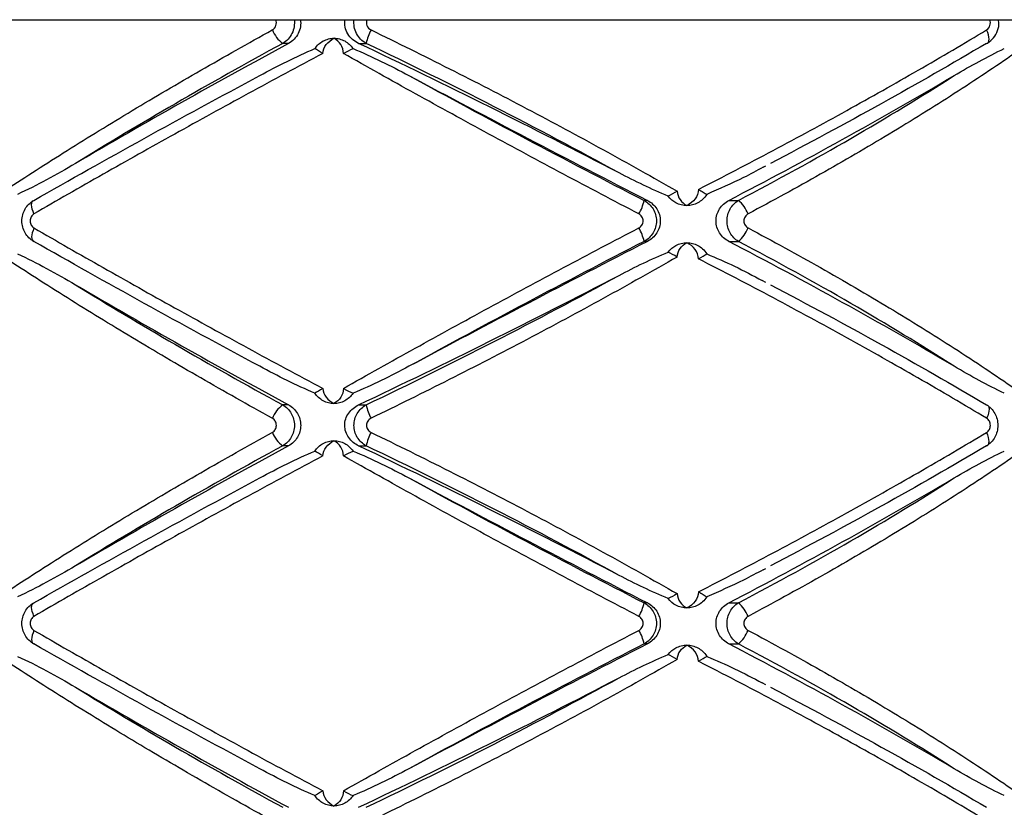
# Paper-space layout '_Derecha' of a CAD drawing. Header units: millimetres. Extents: x -844 to -444, y -320 to 324.
# Tile 11 of 17: x -676 to -612, y -20 to 31. Entities that reach past the tile are written whole.
import ezdxf

# ---------------------------------------------------------------- set-up
doc = ezdxf.new("R2010")
doc.units = ezdxf.units.MM

psp = doc.layouts.new('_Derecha')

# ---------------------------------------------------------------- linework, layer by layer
at = {"color": 7, "linetype": 'Continuous', "lineweight": 25}
for p, q in [((-726.5, 30.516), (-561.5, 30.516)), ((-658.376, 28.985), (-658.757, 28.985)), ((-653.851, 28.985), (-653.359, 28.985)), ((-627.716, 20.984), (-627.55, 21.07)), ((-635.19, 18.84), (-635.406, 18.84)), ((-629.939, 18.84), (-629.317, 18.84)), ((-635.19, 16.193), (-635.406, 16.193)), ((-629.939, 16.193), (-629.317, 16.193)), ((-627.55, 13.547), (-627.773, 13.664)), ((-658.376, 5.632), (-658.757, 5.632)), ((-653.851, 5.632), (-653.359, 5.632)), ((-658.376, 2.985), (-658.757, 2.985)), ((-653.851, 2.985), (-653.359, 2.985)), ((-627.716, -5.016), (-627.55, -4.93)), ((-635.19, -7.16), (-635.406, -7.16)), ((-629.939, -7.16), (-629.317, -7.16)), ((-635.19, -9.807), (-635.406, -9.807)), ((-629.939, -9.807), (-629.317, -9.807)), ((-627.55, -12.453), (-627.773, -12.336))]:
    psp.add_line(p, q, dxfattribs=at)
at = {"color": 7, "linetype": 'Continuous', "lineweight": 25, "flags": 128}
for points in [[(-613.286, 28.985), (-613.215, 29.009), (-613.162, 29.064), (-613.129, 29.147), (-613.116, 29.255), (-613.126, 29.385), (-613.157, 29.531), (-613.207, 29.69), (-613.276, 29.855)], [(-674.825, 17.97), (-674.888, 18.127), (-674.935, 18.279), (-674.965, 18.421), (-674.976, 18.548), (-674.968, 18.656), (-674.941, 18.743), (-674.896, 18.805), (-674.834, 18.84)], [(-674.825, 17.062), (-674.888, 16.905), (-674.935, 16.753), (-674.965, 16.611), (-674.976, 16.484), (-674.968, 16.376), (-674.941, 16.289), (-674.896, 16.228), (-674.834, 16.193)], [(-613.286, 5.632), (-613.215, 5.608), (-613.162, 5.553), (-613.129, 5.471), (-613.116, 5.363), (-613.126, 5.233), (-613.157, 5.086), (-613.207, 4.928), (-613.276, 4.763)], [(-613.286, 2.985), (-613.215, 3.009), (-613.162, 3.064), (-613.129, 3.147), (-613.116, 3.255), (-613.126, 3.385), (-613.157, 3.531), (-613.207, 3.69), (-613.276, 3.855)], [(-674.825, -8.03), (-674.888, -7.873), (-674.935, -7.721), (-674.965, -7.579), (-674.976, -7.452), (-674.968, -7.344), (-674.941, -7.257), (-674.896, -7.195), (-674.834, -7.16)], [(-674.825, -8.938), (-674.888, -9.095), (-674.935, -9.247), (-674.965, -9.389), (-674.976, -9.516), (-674.968, -9.624), (-674.941, -9.711), (-674.896, -9.772), (-674.834, -9.807)]]:
    psp.add_lwpolyline(points, dxfattribs=at)
at = {"color": 7, "linetype": 'Continuous', "lineweight": 25}
for centre, radius, start, end in [((-657.551, 30.605), 2.019, 201.82365, 233.34971), ((-650.511, 28.462), 2.896, 151.26505, 169.59744), ((-438.921, -376.377), 460.954, 118.43016, 120.39462), ((-868.266, -423.403), 500.629, 62.48969, 64.64084), ((-170.045, 925.833), 1019.312, 241.87157, 242.849319), ((-773.159, 294.607), 310.74, 297.44515, 300.51635), ((-638.118, 19.405), 2.771, 328.8198, 348.23067), ((-630.765, 17.121), 2.247, 22.21104, 49.89764), ((-638.118, 15.627), 2.771, 11.76933, 31.1802), ((-630.765, 17.911), 2.247, 310.10236, 337.78896), ((-170.045, -890.801), 1019.312, 117.150681, 118.12843), ((-773.159, -259.574), 310.74, 59.48365, 62.55485), ((-868.266, 458.021), 500.629, 295.35916, 297.51031), ((-438.921, 410.994), 460.954, 239.60538, 241.56984), ((-657.551, 4.012), 2.019, 126.65029, 158.17635), ((-650.511, 6.155), 2.896, 190.40256, 208.73495), ((-657.551, 4.605), 2.019, 201.82365, 233.34971), ((-650.511, 2.462), 2.896, 151.26505, 169.59744), ((-438.921, -402.377), 460.954, 118.43016, 120.39462), ((-868.266, -449.403), 500.629, 62.48969, 64.64084), ((-170.045, 899.833), 1019.312, 241.87157, 242.849319), ((-773.159, 268.607), 310.74, 297.44515, 300.51635), ((-638.118, -6.595), 2.771, 328.8198, 348.23067), ((-630.765, -8.879), 2.247, 22.21104, 49.89764), ((-638.118, -10.373), 2.771, 11.76933, 31.1802), ((-630.765, -8.089), 2.247, 310.10236, 337.78896), ((-170.045, -916.801), 1019.312, 117.150681, 118.12843), ((-773.159, -285.574), 310.74, 59.48365, 62.55485), ((-868.266, 432.021), 500.629, 295.35916, 297.51031), ((-438.921, 384.994), 460.954, 239.60538, 241.56984)]:
    psp.add_arc(centre, radius, start, end, dxfattribs=at)
for points, knots in [([(-659.426, 29.855), (-659.315, 29.916), (-659.23, 30.02), (-659.15, 30.262), (-659.155, 30.398), (-659.205, 30.516)], [0, 0, 0, 0, 0.5, 0.5, 1, 1, 1, 1]), ([(-658.014, 30.516), (-657.974, 30.214), (-658.025, 29.899), (-658.221, 29.493), (-658.307, 29.367), (-658.509, 29.151), (-658.627, 29.057), (-658.757, 28.985)], [0, 0, 0, 0, 0.5, 0.5, 0.75, 0.75, 1, 1, 1, 1]), ([(-657.607, 30.516), (-657.565, 30.214), (-657.618, 29.898), (-657.822, 29.492), (-657.912, 29.366), (-658.121, 29.15), (-658.243, 29.057), (-658.376, 28.985)], [0, 0, 0, 0, 0.5, 0.5, 0.75, 0.75, 1, 1, 1, 1]), ([(-653.851, 28.985), (-653.995, 29.053), (-654.126, 29.138), (-654.363, 29.346), (-654.467, 29.468), (-654.629, 29.737), (-654.689, 29.888), (-654.753, 30.197), (-654.756, 30.36), (-654.732, 30.516)], [0, 0, 0, 0, 0.25, 0.25, 0.5, 0.5, 0.75, 0.75, 1, 1, 1, 1]), ([(-653.359, 28.985), (-653.494, 29.057), (-653.615, 29.147), (-653.829, 29.365), (-653.918, 29.489), (-654.057, 29.76), (-654.106, 29.908), (-654.157, 30.209), (-654.159, 30.365), (-654.138, 30.516)], [0, 0, 0, 0, 0.25, 0.25, 0.5, 0.5, 0.75, 0.75, 1, 1, 1, 1]), ([(-653.302, 30.516), (-653.359, 30.398), (-653.365, 30.255), (-653.267, 30.01), (-653.169, 29.912), (-653.05, 29.855)], [0, 0, 0, 0, 0.5, 0.5, 1, 1, 1, 1]), ([(-613.276, 29.855), (-613.175, 29.916), (-613.096, 30.02), (-613.022, 30.262), (-613.027, 30.398), (-613.073, 30.516)], [0, 0, 0, 0, 0.5, 0.5, 1, 1, 1, 1]), ([(-613.217, 29.01), (-613.077, 29.114), (-612.793, 29.324), (-612.549, 29.81), (-612.451, 30.234), (-612.512, 30.463), (-612.525, 30.513)], [0, 0, 0, 0, 0.294402, 0.597414, 0.912183, 1, 1, 1, 1]), ([(-676.597, 19.554), (-675.345, 20.378), (-674.037, 21.219), (-671.316, 22.925), (-669.912, 23.786), (-667.034, 25.513), (-665.556, 26.381), (-662.533, 28.12), (-660.991, 28.989), (-659.426, 29.855)], [0, 0, 0, 0, 0.25, 0.25, 0.5, 0.5, 0.75, 0.75, 1, 1, 1, 1]), ([(-656.173, 28.334), (-656.153, 28.54), (-656.067, 28.739), (-655.81, 29.078), (-655.638, 29.217), (-655.445, 29.316)], [0, 0, 0, 0, 0.5, 0.5, 1, 1, 1, 1]), ([(-656.139, 29.14), (-656.032, 29.198), (-655.92, 29.242), (-655.687, 29.301), (-655.565, 29.316), (-655.445, 29.316)], [0, 0, 0, 0, 0.5, 0.5, 1, 1, 1, 1]), ([(-654.832, 28.334), (-654.829, 28.54), (-654.892, 28.739), (-655.109, 29.078), (-655.264, 29.217), (-655.445, 29.316)], [0, 0, 0, 0, 0.5, 0.5, 1, 1, 1, 1]), ([(-655.445, 29.316), (-655.325, 29.316), (-655.204, 29.301), (-654.969, 29.242), (-654.857, 29.198), (-654.749, 29.14)], [0, 0, 0, 0, 0.5, 0.5, 1, 1, 1, 1]), ([(-653.05, 29.855), (-651.357, 29.034), (-649.658, 28.193), (-646.295, 26.494), (-644.628, 25.634), (-641.322, 23.893), (-639.684, 23.013), (-637.25, 21.675), (-636.439, 21.226), (-634.841, 20.329), (-634.053, 19.881), (-633.275, 19.435)], [0, 0, 0, 0, 0.25, 0.25, 0.5, 0.5, 0.75, 0.75, 0.875, 0.875, 1, 1, 1, 1]), ([(-631.886, 19.554), (-630.276, 20.378), (-628.666, 21.219), (-625.459, 22.925), (-623.873, 23.786), (-620.753, 25.513), (-619.216, 26.381), (-616.196, 28.12), (-614.718, 28.989), (-613.276, 29.855)], [0, 0, 0, 0, 0.25, 0.25, 0.5, 0.5, 0.75, 0.75, 1, 1, 1, 1]), ([(-658.757, 28.985), (-661.148, 27.682), (-663.459, 26.383), (-667.921, 23.796), (-670.073, 22.508), (-672.142, 21.224)], [0, 0, 0, 0, 0.5, 0.5, 1, 1, 1, 1]), ([(-660.228, 26.909), (-659.651, 27.225), (-659.069, 27.532), (-657.885, 28.117), (-657.286, 28.396), (-656.673, 28.647)], [0, 0, 0, 0, 0.5, 0.5, 1, 1, 1, 1]), ([(-656.673, 28.647), (-656.605, 28.751), (-656.526, 28.844), (-656.348, 29.009), (-656.247, 29.081), (-656.139, 29.14)], [0, 0, 0, 0, 0.5, 0.5, 1, 1, 1, 1]), ([(-654.749, 29.14), (-654.641, 29.081), (-654.542, 29.01), (-654.362, 28.845), (-654.281, 28.751), (-654.213, 28.647)], [0, 0, 0, 0, 0.5, 0.5, 1, 1, 1, 1]), ([(-654.213, 28.647), (-653.596, 28.396), (-652.989, 28.117), (-651.786, 27.532), (-651.191, 27.225), (-650.599, 26.909)], [0, 0, 0, 0, 0.5, 0.5, 1, 1, 1, 1]), ([(-637.022, 20.618), (-639.68, 22.077), (-642.371, 23.502), (-647.818, 26.291), (-650.573, 27.654), (-653.359, 28.985)], [0, 0, 0, 0, 0.5, 0.5, 1, 1, 1, 1]), ([(-613.286, 28.985), (-615.488, 27.682), (-617.753, 26.383), (-622.407, 23.796), (-624.796, 22.508), (-627.249, 21.224)], [0, 0, 0, 0, 0.5, 0.5, 1, 1, 1, 1]), ([(-615.37, 26.909), (-614.834, 27.225), (-614.298, 27.532), (-613.22, 28.117), (-612.68, 28.396), (-612.133, 28.647)], [0, 0, 0, 0, 0.5, 0.5, 1, 1, 1, 1]), ([(-656.173, 28.334), (-656.974, 27.907), (-657.775, 27.477), (-659.379, 26.612), (-660.183, 26.176), (-662.584, 24.868), (-664.169, 23.997), (-667.296, 22.259), (-668.842, 21.391), (-671.878, 19.669), (-673.369, 18.814), (-674.825, 17.97)], [0, 0, 0, 0, 0.125, 0.125, 0.25, 0.25, 0.5, 0.5, 0.75, 0.75, 1, 1, 1, 1]), ([(-635.748, 17.97), (-637.37, 18.817), (-638.999, 19.676), (-642.231, 21.396), (-643.837, 22.259), (-647.027, 23.991), (-648.612, 24.86), (-650.973, 26.169), (-651.759, 26.606), (-653.308, 27.474), (-654.074, 27.905), (-654.832, 28.334)], [0, 0, 0, 0, 0.25, 0.25, 0.5, 0.5, 0.75, 0.75, 0.875, 0.875, 1, 1, 1, 1]), ([(-611.469, 28.334), (-612.088, 27.907), (-612.722, 27.477), (-614.021, 26.612), (-614.687, 26.176), (-616.72, 24.868), (-618.123, 23.997), (-621.01, 22.259), (-622.498, 21.391), (-625.543, 19.669), (-627.101, 18.814), (-628.684, 17.97)], [0, 0, 0, 0, 0.125, 0.125, 0.25, 0.25, 0.5, 0.5, 0.75, 0.75, 1, 1, 1, 1]), ([(-674.834, 18.84), (-672.519, 20.163), (-670.143, 21.498), (-665.275, 24.187), (-662.782, 25.543), (-660.228, 26.909)], [0, 0, 0, 0, 0.5, 0.5, 1, 1, 1, 1]), ([(-650.599, 26.909), (-648.108, 25.543), (-645.595, 24.187), (-640.531, 21.498), (-637.978, 20.163), (-635.406, 18.84)], [0, 0, 0, 0, 0.5, 0.5, 1, 1, 1, 1]), ([(-629.317, 18.84), (-626.798, 20.163), (-624.377, 21.498), (-619.727, 24.187), (-617.497, 25.543), (-615.37, 26.909)], [0, 0, 0, 0, 0.5, 0.5, 1, 1, 1, 1]), ([(-672.142, 21.224), (-672.764, 20.859), (-673.386, 20.506), (-674.635, 19.836), (-675.261, 19.518), (-675.894, 19.233)], [0, 0, 0, 0, 0.5, 0.5, 1, 1, 1, 1]), ([(-633.853, 19.123), (-634.393, 19.341), (-634.924, 19.581), (-635.979, 20.084), (-636.502, 20.348), (-637.022, 20.618)], [0, 0, 0, 0, 0.5, 0.5, 1, 1, 1, 1]), ([(-627.713, 20.98), (-628.133, 20.755), (-629.315, 20.118), (-630.557, 19.58), (-631.358, 19.233)], [0, 0, 0, 0, 0.354593, 1, 1, 1, 1]), ([(-633.275, 19.435), (-633.263, 19.237), (-633.191, 19.05), (-632.966, 18.733), (-632.813, 18.603), (-632.638, 18.509)], [0, 0, 0, 0, 0.5, 0.5, 1, 1, 1, 1]), ([(-631.886, 19.554), (-631.894, 19.335), (-631.981, 19.12), (-632.249, 18.76), (-632.433, 18.612), (-632.638, 18.509)], [0, 0, 0, 0, 0.5, 0.5, 1, 1, 1, 1]), ([(-631.358, 19.233), (-631.435, 19.105), (-631.526, 18.996), (-631.723, 18.814), (-631.827, 18.742), (-631.933, 18.685)], [0, 0, 0, 0, 0.5, 0.5, 1, 1, 1, 1]), ([(-631.886, 19.554), (-631.779, 19.491), (-631.679, 19.428), (-631.498, 19.316), (-631.421, 19.268), (-631.358, 19.233)], [0, 0, 0, 0, 0.5, 0.5, 1, 1, 1, 1]), ([(-674.834, 16.193), (-674.95, 16.257), (-675.056, 16.335), (-675.245, 16.521), (-675.328, 16.628), (-675.462, 16.858), (-675.515, 16.985), (-675.585, 17.244), (-675.603, 17.38), (-675.603, 17.786), (-675.531, 18.055), (-675.262, 18.519), (-675.067, 18.712), (-674.834, 18.84)], [0, 0, 0, 0, 0.125, 0.125, 0.25, 0.25, 0.375, 0.375, 0.5, 0.5, 0.75, 0.75, 1, 1, 1, 1]), ([(-635.406, 18.84), (-635.286, 18.776), (-635.177, 18.697), (-634.981, 18.511), (-634.895, 18.405), (-634.756, 18.174), (-634.701, 18.048), (-634.629, 17.788), (-634.61, 17.653), (-634.61, 17.247), (-634.684, 16.978), (-634.963, 16.513), (-635.165, 16.321), (-635.406, 16.193)], [0, 0, 0, 0, 0.125, 0.125, 0.25, 0.25, 0.375, 0.375, 0.5, 0.5, 0.75, 0.75, 1, 1, 1, 1]), ([(-635.19, 18.84), (-635.068, 18.777), (-634.956, 18.7), (-634.754, 18.517), (-634.664, 18.411), (-634.518, 18.181), (-634.46, 18.054), (-634.383, 17.792), (-634.363, 17.655), (-634.363, 17.243), (-634.443, 16.971), (-634.736, 16.506), (-634.945, 16.318), (-635.19, 16.193)], [0, 0, 0, 0, 0.125, 0.125, 0.25, 0.25, 0.375, 0.375, 0.5, 0.5, 0.75, 0.75, 1, 1, 1, 1]), ([(-632.638, 18.509), (-632.76, 18.509), (-632.883, 18.524), (-633.121, 18.583), (-633.236, 18.627), (-633.345, 18.685)], [0, 0, 0, 0, 0.5, 0.5, 1, 1, 1, 1]), ([(-631.933, 18.685), (-632.042, 18.627), (-632.156, 18.583), (-632.392, 18.524), (-632.516, 18.509), (-632.638, 18.509)], [0, 0, 0, 0, 0.5, 0.5, 1, 1, 1, 1]), ([(-629.939, 16.193), (-630.059, 16.255), (-630.17, 16.332), (-630.369, 16.515), (-630.458, 16.621), (-630.602, 16.851), (-630.66, 16.978), (-630.736, 17.24), (-630.756, 17.378), (-630.756, 17.79), (-630.677, 18.061), (-630.387, 18.526), (-630.18, 18.714), (-629.939, 18.84)], [0, 0, 0, 0, 0.125, 0.125, 0.25, 0.25, 0.375, 0.375, 0.5, 0.5, 0.75, 0.75, 1, 1, 1, 1]), ([(-629.317, 16.193), (-629.427, 16.257), (-629.527, 16.335), (-629.706, 16.521), (-629.784, 16.628), (-629.911, 16.858), (-629.961, 16.985), (-630.027, 17.244), (-630.044, 17.38), (-630.044, 17.786), (-629.977, 18.055), (-629.722, 18.519), (-629.537, 18.712), (-629.317, 18.84)], [0, 0, 0, 0, 0.125, 0.125, 0.25, 0.25, 0.375, 0.375, 0.5, 0.5, 0.75, 0.75, 1, 1, 1, 1]), ([(-674.825, 17.97), (-674.899, 17.927), (-674.963, 17.862), (-675.052, 17.702), (-675.075, 17.609), (-675.075, 17.422), (-675.051, 17.329), (-674.963, 17.171), (-674.899, 17.105), (-674.825, 17.062)], [0, 0, 0, 0, 0.25, 0.25, 0.5, 0.5, 0.75, 0.75, 1, 1, 1, 1]), ([(-635.748, 17.062), (-635.665, 17.105), (-635.594, 17.171), (-635.496, 17.33), (-635.469, 17.423), (-635.47, 17.61), (-635.497, 17.704), (-635.594, 17.862), (-635.665, 17.927), (-635.748, 17.97)], [0, 0, 0, 0, 0.25, 0.25, 0.5, 0.5, 0.75, 0.75, 1, 1, 1, 1]), ([(-628.684, 17.97), (-628.766, 17.927), (-628.835, 17.862), (-628.931, 17.702), (-628.957, 17.609), (-628.957, 17.422), (-628.93, 17.329), (-628.835, 17.171), (-628.766, 17.105), (-628.684, 17.062)], [0, 0, 0, 0, 0.25, 0.25, 0.5, 0.5, 0.75, 0.75, 1, 1, 1, 1]), ([(-674.825, 17.062), (-673.364, 16.215), (-671.867, 15.357), (-668.834, 13.637), (-667.296, 12.773), (-664.179, 11.041), (-662.599, 10.172), (-660.197, 8.864), (-659.39, 8.426), (-657.78, 7.558), (-656.976, 7.127), (-656.173, 6.698)], [0, 0, 0, 0, 0.25, 0.25, 0.5, 0.5, 0.75, 0.75, 0.875, 0.875, 1, 1, 1, 1]), ([(-654.832, 6.698), (-654.077, 7.126), (-653.313, 7.556), (-651.768, 8.421), (-650.986, 8.856), (-648.627, 10.164), (-647.037, 11.036), (-643.837, 12.773), (-642.223, 13.641), (-638.987, 15.363), (-637.365, 16.218), (-635.748, 17.062)], [0, 0, 0, 0, 0.125, 0.125, 0.25, 0.25, 0.5, 0.5, 0.75, 0.75, 1, 1, 1, 1]), ([(-628.684, 17.062), (-627.096, 16.215), (-625.532, 15.357), (-622.491, 13.637), (-621.011, 12.773), (-618.132, 11.041), (-616.733, 10.172), (-614.698, 8.864), (-614.029, 8.426), (-612.726, 7.558), (-612.09, 7.127), (-611.469, 6.698)], [0, 0, 0, 0, 0.25, 0.25, 0.5, 0.5, 0.75, 0.75, 0.875, 0.875, 1, 1, 1, 1]), ([(-660.228, 8.123), (-662.782, 9.49), (-665.275, 10.845), (-670.143, 13.535), (-672.519, 14.869), (-674.834, 16.193)], [0, 0, 0, 0, 0.5, 0.5, 1, 1, 1, 1]), ([(-635.406, 16.193), (-637.978, 14.869), (-640.531, 13.535), (-645.595, 10.845), (-648.108, 9.49), (-650.599, 8.123)], [0, 0, 0, 0, 0.5, 0.5, 1, 1, 1, 1]), ([(-633.345, 15.932), (-633.236, 15.99), (-633.121, 16.034), (-632.884, 16.093), (-632.76, 16.109), (-632.638, 16.109)], [0, 0, 0, 0, 0.5, 0.5, 1, 1, 1, 1]), ([(-633.275, 15.182), (-633.263, 15.38), (-633.191, 15.567), (-632.966, 15.885), (-632.813, 16.015), (-632.638, 16.109)], [0, 0, 0, 0, 0.5, 0.5, 1, 1, 1, 1]), ([(-631.886, 15.064), (-631.894, 15.283), (-631.981, 15.497), (-632.249, 15.858), (-632.433, 16.006), (-632.638, 16.109)], [0, 0, 0, 0, 0.5, 0.5, 1, 1, 1, 1]), ([(-632.638, 16.109), (-632.516, 16.109), (-632.394, 16.094), (-632.156, 16.034), (-632.042, 15.99), (-631.933, 15.932)], [0, 0, 0, 0, 0.5, 0.5, 1, 1, 1, 1]), ([(-631.933, 15.932), (-631.827, 15.876), (-631.723, 15.804), (-631.526, 15.621), (-631.435, 15.512), (-631.358, 15.385)], [0, 0, 0, 0, 0.5, 0.5, 1, 1, 1, 1]), ([(-615.37, 8.123), (-617.497, 9.49), (-619.727, 10.845), (-624.377, 13.535), (-626.798, 14.869), (-629.317, 16.193)], [0, 0, 0, 0, 0.5, 0.5, 1, 1, 1, 1]), ([(-675.894, 15.385), (-675.261, 15.099), (-674.635, 14.781), (-673.385, 14.111), (-672.763, 13.758), (-672.142, 13.393)], [0, 0, 0, 0, 0.5, 0.5, 1, 1, 1, 1]), ([(-637.022, 13.999), (-636.502, 14.27), (-635.979, 14.533), (-634.925, 15.036), (-634.393, 15.276), (-633.853, 15.494)], [0, 0, 0, 0, 0.5, 0.5, 1, 1, 1, 1]), ([(-631.358, 15.385), (-630.754, 15.127), (-629.53, 14.604), (-628.364, 13.98), (-627.773, 13.664)], [0, 0, 0, 0, 0.492867, 1, 1, 1, 1]), ([(-659.426, 4.763), (-660.995, 5.63), (-662.543, 6.503), (-665.56, 8.239), (-667.032, 9.104), (-669.904, 10.826), (-671.304, 11.684), (-673.348, 12.967), (-674.018, 13.392), (-675.328, 14.233), (-675.969, 14.65), (-676.597, 15.064)], [0, 0, 0, 0, 0.25, 0.25, 0.5, 0.5, 0.75, 0.75, 0.875, 0.875, 1, 1, 1, 1]), ([(-633.275, 15.182), (-634.049, 14.738), (-634.835, 14.292), (-636.426, 13.399), (-637.233, 12.951), (-639.669, 11.613), (-641.311, 10.73), (-644.63, 8.982), (-646.309, 8.116), (-649.673, 6.417), (-651.363, 5.58), (-653.05, 4.763)], [0, 0, 0, 0, 0.125, 0.125, 0.25, 0.25, 0.5, 0.5, 0.75, 0.75, 1, 1, 1, 1]), ([(-613.276, 4.763), (-614.721, 5.63), (-616.206, 6.503), (-619.22, 8.239), (-620.752, 9.104), (-623.864, 10.826), (-625.445, 11.684), (-627.854, 12.967), (-628.66, 13.392), (-630.272, 14.233), (-631.079, 14.65), (-631.886, 15.064)], [0, 0, 0, 0, 0.25, 0.25, 0.5, 0.5, 0.75, 0.75, 0.875, 0.875, 1, 1, 1, 1]), ([(-653.359, 5.632), (-650.573, 6.964), (-647.818, 8.327), (-642.371, 11.115), (-639.68, 12.54), (-637.022, 13.999)], [0, 0, 0, 0, 0.5, 0.5, 1, 1, 1, 1]), ([(-672.142, 13.393), (-670.073, 12.11), (-667.921, 10.821), (-663.459, 8.234), (-661.148, 6.936), (-658.757, 5.632)], [0, 0, 0, 0, 0.5, 0.5, 1, 1, 1, 1]), ([(-627.249, 13.393), (-624.796, 12.11), (-622.407, 10.821), (-617.753, 8.234), (-615.488, 6.936), (-613.286, 5.632)], [0, 0, 0, 0, 0.5, 0.5, 1, 1, 1, 1]), ([(-656.673, 6.385), (-657.286, 6.637), (-657.885, 6.915), (-659.069, 7.5), (-659.651, 7.807), (-660.228, 8.123)], [0, 0, 0, 0, 0.5, 0.5, 1, 1, 1, 1]), ([(-650.599, 8.123), (-651.191, 7.807), (-651.786, 7.5), (-652.989, 6.915), (-653.596, 6.637), (-654.213, 6.385)], [0, 0, 0, 0, 0.5, 0.5, 1, 1, 1, 1]), ([(-612.133, 6.385), (-612.68, 6.637), (-613.22, 6.915), (-614.298, 7.5), (-614.834, 7.807), (-615.37, 8.123)], [0, 0, 0, 0, 0.5, 0.5, 1, 1, 1, 1]), ([(-656.139, 5.893), (-656.247, 5.951), (-656.346, 6.022), (-656.525, 6.187), (-656.605, 6.282), (-656.673, 6.385)], [0, 0, 0, 0, 0.5, 0.5, 1, 1, 1, 1]), ([(-656.173, 6.698), (-656.153, 6.492), (-656.067, 6.293), (-655.81, 5.955), (-655.638, 5.815), (-655.445, 5.716)], [0, 0, 0, 0, 0.5, 0.5, 1, 1, 1, 1]), ([(-654.832, 6.698), (-654.829, 6.492), (-654.892, 6.293), (-655.109, 5.955), (-655.264, 5.815), (-655.445, 5.716)], [0, 0, 0, 0, 0.5, 0.5, 1, 1, 1, 1]), ([(-654.213, 6.385), (-654.281, 6.282), (-654.36, 6.189), (-654.54, 6.023), (-654.641, 5.951), (-654.749, 5.893)], [0, 0, 0, 0, 0.5, 0.5, 1, 1, 1, 1]), ([(-655.445, 5.716), (-655.565, 5.716), (-655.686, 5.731), (-655.92, 5.791), (-656.032, 5.834), (-656.139, 5.893)], [0, 0, 0, 0, 0.5, 0.5, 1, 1, 1, 1]), ([(-654.749, 5.893), (-654.857, 5.834), (-654.969, 5.791), (-655.203, 5.731), (-655.325, 5.716), (-655.445, 5.716)], [0, 0, 0, 0, 0.5, 0.5, 1, 1, 1, 1]), ([(-658.757, 5.632), (-658.642, 5.568), (-658.538, 5.489), (-658.352, 5.303), (-658.27, 5.196), (-658.138, 4.966), (-658.086, 4.839), (-658.018, 4.58), (-658, 4.444), (-658, 4.039), (-658.071, 3.77), (-658.335, 3.306), (-658.528, 3.113), (-658.757, 2.985)], [0, 0, 0, 0, 0.125, 0.125, 0.25, 0.25, 0.375, 0.375, 0.5, 0.5, 0.75, 0.75, 1, 1, 1, 1]), ([(-658.376, 5.632), (-658.258, 5.568), (-658.151, 5.49), (-657.958, 5.304), (-657.873, 5.198), (-657.736, 4.967), (-657.682, 4.84), (-657.611, 4.581), (-657.593, 4.445), (-657.593, 4.038), (-657.666, 3.769), (-657.941, 3.305), (-658.14, 3.113), (-658.376, 2.985)], [0, 0, 0, 0, 0.125, 0.125, 0.25, 0.25, 0.375, 0.375, 0.5, 0.5, 0.75, 0.75, 1, 1, 1, 1]), ([(-653.851, 2.985), (-653.979, 3.045), (-654.097, 3.12), (-654.313, 3.297), (-654.411, 3.401), (-654.571, 3.629), (-654.637, 3.757), (-654.724, 4.024), (-654.748, 4.164), (-654.749, 4.589), (-654.656, 4.867), (-654.33, 5.331), (-654.106, 5.511), (-653.851, 5.632)], [0, 0, 0, 0, 0.125, 0.125, 0.25, 0.25, 0.375, 0.375, 0.5, 0.5, 0.75, 0.75, 1, 1, 1, 1]), ([(-653.359, 2.985), (-653.479, 3.049), (-653.587, 3.127), (-653.782, 3.312), (-653.868, 3.419), (-654.006, 3.648), (-654.061, 3.775), (-654.133, 4.035), (-654.152, 4.171), (-654.153, 4.579), (-654.079, 4.848), (-653.799, 5.314), (-653.598, 5.505), (-653.359, 5.632)], [0, 0, 0, 0, 0.125, 0.125, 0.25, 0.25, 0.375, 0.375, 0.5, 0.5, 0.75, 0.75, 1, 1, 1, 1]), ([(-613.286, 5.632), (-613.175, 5.568), (-613.074, 5.489), (-612.892, 5.303), (-612.813, 5.196), (-612.685, 4.966), (-612.634, 4.839), (-612.567, 4.58), (-612.55, 4.444), (-612.55, 4.039), (-612.619, 3.77), (-612.876, 3.306), (-613.063, 3.113), (-613.286, 2.985)], [0, 0, 0, 0, 0.125, 0.125, 0.25, 0.25, 0.375, 0.375, 0.5, 0.5, 0.75, 0.75, 1, 1, 1, 1]), ([(-659.426, 3.855), (-659.346, 3.899), (-659.279, 3.965), (-659.187, 4.124), (-659.163, 4.216), (-659.163, 4.401), (-659.188, 4.494), (-659.279, 4.652), (-659.346, 4.719), (-659.426, 4.763)], [0, 0, 0, 0, 0.25, 0.25, 0.5, 0.5, 0.75, 0.75, 1, 1, 1, 1]), ([(-653.05, 4.763), (-653.137, 4.721), (-653.212, 4.658), (-653.32, 4.498), (-653.35, 4.404), (-653.35, 4.212), (-653.319, 4.116), (-653.212, 3.959), (-653.137, 3.896), (-653.05, 3.855)], [0, 0, 0, 0, 0.25, 0.25, 0.5, 0.5, 0.75, 0.75, 1, 1, 1, 1]), ([(-613.276, 3.855), (-613.203, 3.899), (-613.141, 3.965), (-613.057, 4.124), (-613.034, 4.216), (-613.034, 4.401), (-613.057, 4.494), (-613.141, 4.652), (-613.203, 4.719), (-613.276, 4.763)], [0, 0, 0, 0, 0.25, 0.25, 0.5, 0.5, 0.75, 0.75, 1, 1, 1, 1]), ([(-676.597, -6.446), (-675.345, -5.622), (-674.037, -4.781), (-671.316, -3.075), (-669.912, -2.214), (-667.034, -0.487), (-665.556, 0.381), (-662.533, 2.12), (-660.991, 2.989), (-659.426, 3.855)], [0, 0, 0, 0, 0.25, 0.25, 0.5, 0.5, 0.75, 0.75, 1, 1, 1, 1]), ([(-653.05, 3.855), (-651.357, 3.034), (-649.658, 2.193), (-646.295, 0.494), (-644.628, -0.366), (-641.322, -2.107), (-639.684, -2.987), (-637.25, -4.325), (-636.439, -4.774), (-634.841, -5.671), (-634.053, -6.119), (-633.275, -6.565)], [0, 0, 0, 0, 0.25, 0.25, 0.5, 0.5, 0.75, 0.75, 0.875, 0.875, 1, 1, 1, 1]), ([(-631.886, -6.446), (-630.276, -5.622), (-628.666, -4.781), (-625.459, -3.075), (-623.873, -2.214), (-620.753, -0.487), (-619.216, 0.381), (-616.196, 2.12), (-614.718, 2.989), (-613.276, 3.855)], [0, 0, 0, 0, 0.25, 0.25, 0.5, 0.5, 0.75, 0.75, 1, 1, 1, 1]), ([(-656.173, 2.334), (-656.153, 2.54), (-656.067, 2.739), (-655.81, 3.078), (-655.638, 3.217), (-655.445, 3.316)], [0, 0, 0, 0, 0.5, 0.5, 1, 1, 1, 1]), ([(-656.139, 3.14), (-656.032, 3.198), (-655.92, 3.242), (-655.687, 3.301), (-655.565, 3.316), (-655.445, 3.316)], [0, 0, 0, 0, 0.5, 0.5, 1, 1, 1, 1]), ([(-654.832, 2.334), (-654.829, 2.54), (-654.892, 2.739), (-655.109, 3.078), (-655.264, 3.217), (-655.445, 3.316)], [0, 0, 0, 0, 0.5, 0.5, 1, 1, 1, 1]), ([(-655.445, 3.316), (-655.325, 3.316), (-655.204, 3.301), (-654.969, 3.242), (-654.857, 3.198), (-654.749, 3.14)], [0, 0, 0, 0, 0.5, 0.5, 1, 1, 1, 1]), ([(-658.757, 2.985), (-661.148, 1.682), (-663.459, 0.383), (-667.921, -2.204), (-670.073, -3.492), (-672.142, -4.776)], [0, 0, 0, 0, 0.5, 0.5, 1, 1, 1, 1]), ([(-660.228, 0.909), (-659.651, 1.225), (-659.069, 1.532), (-657.885, 2.117), (-657.286, 2.396), (-656.673, 2.647)], [0, 0, 0, 0, 0.5, 0.5, 1, 1, 1, 1]), ([(-656.673, 2.647), (-656.605, 2.751), (-656.526, 2.844), (-656.348, 3.009), (-656.247, 3.081), (-656.139, 3.14)], [0, 0, 0, 0, 0.5, 0.5, 1, 1, 1, 1]), ([(-654.749, 3.14), (-654.641, 3.081), (-654.542, 3.01), (-654.362, 2.845), (-654.281, 2.751), (-654.213, 2.647)], [0, 0, 0, 0, 0.5, 0.5, 1, 1, 1, 1]), ([(-654.213, 2.647), (-653.596, 2.396), (-652.989, 2.117), (-651.786, 1.532), (-651.191, 1.225), (-650.599, 0.909)], [0, 0, 0, 0, 0.5, 0.5, 1, 1, 1, 1]), ([(-637.022, -5.382), (-639.68, -3.923), (-642.371, -2.498), (-647.818, 0.291), (-650.573, 1.654), (-653.359, 2.985)], [0, 0, 0, 0, 0.5, 0.5, 1, 1, 1, 1]), ([(-613.286, 2.985), (-615.488, 1.682), (-617.753, 0.383), (-622.407, -2.204), (-624.796, -3.492), (-627.249, -4.776)], [0, 0, 0, 0, 0.5, 0.5, 1, 1, 1, 1]), ([(-615.37, 0.909), (-614.834, 1.225), (-614.298, 1.532), (-613.22, 2.117), (-612.68, 2.396), (-612.133, 2.647)], [0, 0, 0, 0, 0.5, 0.5, 1, 1, 1, 1]), ([(-656.173, 2.334), (-656.974, 1.907), (-657.775, 1.477), (-659.379, 0.612), (-660.183, 0.176), (-662.584, -1.132), (-664.169, -2.003), (-667.296, -3.741), (-668.842, -4.609), (-671.878, -6.331), (-673.369, -7.186), (-674.825, -8.03)], [0, 0, 0, 0, 0.125, 0.125, 0.25, 0.25, 0.5, 0.5, 0.75, 0.75, 1, 1, 1, 1]), ([(-635.748, -8.03), (-637.37, -7.183), (-638.999, -6.324), (-642.231, -4.604), (-643.837, -3.741), (-647.027, -2.009), (-648.612, -1.14), (-650.973, 0.169), (-651.759, 0.606), (-653.308, 1.474), (-654.074, 1.905), (-654.832, 2.334)], [0, 0, 0, 0, 0.25, 0.25, 0.5, 0.5, 0.75, 0.75, 0.875, 0.875, 1, 1, 1, 1]), ([(-611.469, 2.334), (-612.088, 1.907), (-612.722, 1.477), (-614.021, 0.612), (-614.687, 0.176), (-616.72, -1.132), (-618.123, -2.003), (-621.01, -3.741), (-622.498, -4.609), (-625.543, -6.331), (-627.101, -7.186), (-628.684, -8.03)], [0, 0, 0, 0, 0.125, 0.125, 0.25, 0.25, 0.5, 0.5, 0.75, 0.75, 1, 1, 1, 1]), ([(-674.834, -7.16), (-672.519, -5.837), (-670.143, -4.502), (-665.275, -1.813), (-662.782, -0.457), (-660.228, 0.909)], [0, 0, 0, 0, 0.5, 0.5, 1, 1, 1, 1]), ([(-650.599, 0.909), (-648.108, -0.457), (-645.595, -1.813), (-640.531, -4.502), (-637.978, -5.837), (-635.406, -7.16)], [0, 0, 0, 0, 0.5, 0.5, 1, 1, 1, 1]), ([(-629.317, -7.16), (-626.798, -5.837), (-624.377, -4.502), (-619.727, -1.813), (-617.497, -0.457), (-615.37, 0.909)], [0, 0, 0, 0, 0.5, 0.5, 1, 1, 1, 1]), ([(-672.142, -4.776), (-672.764, -5.141), (-673.386, -5.494), (-674.635, -6.164), (-675.261, -6.482), (-675.894, -6.767)], [0, 0, 0, 0, 0.5, 0.5, 1, 1, 1, 1]), ([(-627.713, -5.02), (-628.133, -5.245), (-629.315, -5.882), (-630.557, -6.42), (-631.358, -6.767)], [0, 0, 0, 0, 0.354593, 1, 1, 1, 1]), ([(-633.853, -6.877), (-634.393, -6.659), (-634.924, -6.419), (-635.979, -5.916), (-636.502, -5.652), (-637.022, -5.382)], [0, 0, 0, 0, 0.5, 0.5, 1, 1, 1, 1]), ([(-633.275, -6.565), (-633.263, -6.763), (-633.191, -6.95), (-632.966, -7.267), (-632.813, -7.397), (-632.638, -7.491)], [0, 0, 0, 0, 0.5, 0.5, 1, 1, 1, 1]), ([(-631.886, -6.446), (-631.894, -6.665), (-631.981, -6.88), (-632.249, -7.24), (-632.433, -7.388), (-632.638, -7.491)], [0, 0, 0, 0, 0.5, 0.5, 1, 1, 1, 1]), ([(-631.358, -6.767), (-631.435, -6.895), (-631.526, -7.004), (-631.723, -7.186), (-631.827, -7.258), (-631.933, -7.315)], [0, 0, 0, 0, 0.5, 0.5, 1, 1, 1, 1]), ([(-631.886, -6.446), (-631.779, -6.509), (-631.679, -6.572), (-631.498, -6.684), (-631.421, -6.732), (-631.358, -6.767)], [0, 0, 0, 0, 0.5, 0.5, 1, 1, 1, 1]), ([(-674.834, -9.807), (-674.95, -9.743), (-675.056, -9.665), (-675.245, -9.479), (-675.328, -9.372), (-675.462, -9.142), (-675.515, -9.015), (-675.585, -8.756), (-675.603, -8.62), (-675.603, -8.214), (-675.531, -7.945), (-675.262, -7.481), (-675.067, -7.288), (-674.834, -7.16)], [0, 0, 0, 0, 0.125, 0.125, 0.25, 0.25, 0.375, 0.375, 0.5, 0.5, 0.75, 0.75, 1, 1, 1, 1]), ([(-635.406, -7.16), (-635.286, -7.224), (-635.177, -7.303), (-634.981, -7.489), (-634.895, -7.595), (-634.756, -7.826), (-634.701, -7.952), (-634.629, -8.212), (-634.61, -8.347), (-634.61, -8.753), (-634.684, -9.022), (-634.963, -9.487), (-635.165, -9.679), (-635.406, -9.807)], [0, 0, 0, 0, 0.125, 0.125, 0.25, 0.25, 0.375, 0.375, 0.5, 0.5, 0.75, 0.75, 1, 1, 1, 1]), ([(-635.19, -7.16), (-635.068, -7.223), (-634.956, -7.3), (-634.754, -7.483), (-634.664, -7.589), (-634.518, -7.819), (-634.46, -7.946), (-634.383, -8.208), (-634.363, -8.345), (-634.363, -8.757), (-634.443, -9.029), (-634.736, -9.494), (-634.945, -9.682), (-635.19, -9.807)], [0, 0, 0, 0, 0.125, 0.125, 0.25, 0.25, 0.375, 0.375, 0.5, 0.5, 0.75, 0.75, 1, 1, 1, 1]), ([(-632.638, -7.491), (-632.76, -7.491), (-632.883, -7.476), (-633.121, -7.417), (-633.236, -7.373), (-633.345, -7.315)], [0, 0, 0, 0, 0.5, 0.5, 1, 1, 1, 1]), ([(-631.933, -7.315), (-632.042, -7.373), (-632.156, -7.417), (-632.392, -7.476), (-632.516, -7.491), (-632.638, -7.491)], [0, 0, 0, 0, 0.5, 0.5, 1, 1, 1, 1]), ([(-629.939, -9.807), (-630.059, -9.745), (-630.17, -9.668), (-630.369, -9.485), (-630.458, -9.379), (-630.602, -9.149), (-630.66, -9.022), (-630.736, -8.76), (-630.756, -8.622), (-630.756, -8.21), (-630.677, -7.939), (-630.387, -7.474), (-630.18, -7.286), (-629.939, -7.16)], [0, 0, 0, 0, 0.125, 0.125, 0.25, 0.25, 0.375, 0.375, 0.5, 0.5, 0.75, 0.75, 1, 1, 1, 1]), ([(-629.317, -9.807), (-629.427, -9.743), (-629.527, -9.665), (-629.706, -9.479), (-629.784, -9.372), (-629.911, -9.142), (-629.961, -9.015), (-630.027, -8.756), (-630.044, -8.62), (-630.044, -8.214), (-629.977, -7.945), (-629.722, -7.481), (-629.537, -7.288), (-629.317, -7.16)], [0, 0, 0, 0, 0.125, 0.125, 0.25, 0.25, 0.375, 0.375, 0.5, 0.5, 0.75, 0.75, 1, 1, 1, 1]), ([(-674.825, -8.03), (-674.899, -8.073), (-674.963, -8.138), (-675.052, -8.298), (-675.075, -8.391), (-675.075, -8.578), (-675.051, -8.671), (-674.963, -8.829), (-674.899, -8.895), (-674.825, -8.938)], [0, 0, 0, 0, 0.25, 0.25, 0.5, 0.5, 0.75, 0.75, 1, 1, 1, 1]), ([(-635.748, -8.938), (-635.665, -8.895), (-635.594, -8.829), (-635.496, -8.67), (-635.469, -8.577), (-635.47, -8.39), (-635.497, -8.296), (-635.594, -8.138), (-635.665, -8.073), (-635.748, -8.03)], [0, 0, 0, 0, 0.25, 0.25, 0.5, 0.5, 0.75, 0.75, 1, 1, 1, 1]), ([(-628.684, -8.03), (-628.766, -8.073), (-628.835, -8.138), (-628.931, -8.298), (-628.957, -8.391), (-628.957, -8.578), (-628.93, -8.671), (-628.835, -8.829), (-628.766, -8.895), (-628.684, -8.938)], [0, 0, 0, 0, 0.25, 0.25, 0.5, 0.5, 0.75, 0.75, 1, 1, 1, 1]), ([(-674.825, -8.938), (-673.364, -9.785), (-671.867, -10.643), (-668.834, -12.363), (-667.296, -13.227), (-664.179, -14.959), (-662.599, -15.828), (-660.197, -17.136), (-659.39, -17.574), (-657.78, -18.442), (-656.976, -18.873), (-656.173, -19.302)], [0, 0, 0, 0, 0.25, 0.25, 0.5, 0.5, 0.75, 0.75, 0.875, 0.875, 1, 1, 1, 1]), ([(-654.832, -19.302), (-654.077, -18.874), (-653.313, -18.444), (-651.768, -17.579), (-650.986, -17.144), (-648.627, -15.836), (-647.037, -14.964), (-643.837, -13.227), (-642.223, -12.359), (-638.987, -10.637), (-637.365, -9.782), (-635.748, -8.938)], [0, 0, 0, 0, 0.125, 0.125, 0.25, 0.25, 0.5, 0.5, 0.75, 0.75, 1, 1, 1, 1]), ([(-628.684, -8.938), (-627.096, -9.785), (-625.532, -10.643), (-622.491, -12.363), (-621.011, -13.227), (-618.132, -14.959), (-616.733, -15.828), (-614.698, -17.136), (-614.029, -17.574), (-612.726, -18.442), (-612.09, -18.873), (-611.469, -19.302)], [0, 0, 0, 0, 0.25, 0.25, 0.5, 0.5, 0.75, 0.75, 0.875, 0.875, 1, 1, 1, 1]), ([(-660.228, -17.877), (-662.782, -16.51), (-665.275, -15.155), (-670.143, -12.465), (-672.519, -11.131), (-674.834, -9.807)], [0, 0, 0, 0, 0.5, 0.5, 1, 1, 1, 1]), ([(-635.406, -9.807), (-637.978, -11.131), (-640.531, -12.465), (-645.595, -15.155), (-648.108, -16.51), (-650.599, -17.877)], [0, 0, 0, 0, 0.5, 0.5, 1, 1, 1, 1]), ([(-633.345, -10.068), (-633.236, -10.01), (-633.121, -9.966), (-632.884, -9.907), (-632.76, -9.891), (-632.638, -9.891)], [0, 0, 0, 0, 0.5, 0.5, 1, 1, 1, 1]), ([(-633.275, -10.818), (-633.263, -10.62), (-633.191, -10.433), (-632.966, -10.115), (-632.813, -9.985), (-632.638, -9.891)], [0, 0, 0, 0, 0.5, 0.5, 1, 1, 1, 1]), ([(-631.886, -10.936), (-631.894, -10.717), (-631.981, -10.503), (-632.249, -10.142), (-632.433, -9.994), (-632.638, -9.891)], [0, 0, 0, 0, 0.5, 0.5, 1, 1, 1, 1]), ([(-632.638, -9.891), (-632.516, -9.891), (-632.394, -9.906), (-632.156, -9.966), (-632.042, -10.01), (-631.933, -10.068)], [0, 0, 0, 0, 0.5, 0.5, 1, 1, 1, 1]), ([(-631.933, -10.068), (-631.827, -10.124), (-631.723, -10.196), (-631.526, -10.379), (-631.435, -10.488), (-631.358, -10.615)], [0, 0, 0, 0, 0.5, 0.5, 1, 1, 1, 1]), ([(-615.37, -17.877), (-617.497, -16.51), (-619.727, -15.155), (-624.377, -12.465), (-626.798, -11.131), (-629.317, -9.807)], [0, 0, 0, 0, 0.5, 0.5, 1, 1, 1, 1]), ([(-675.894, -10.615), (-675.261, -10.901), (-674.635, -11.219), (-673.385, -11.889), (-672.763, -12.242), (-672.142, -12.607)], [0, 0, 0, 0, 0.5, 0.5, 1, 1, 1, 1]), ([(-637.022, -12.001), (-636.502, -11.73), (-635.979, -11.467), (-634.925, -10.964), (-634.393, -10.724), (-633.853, -10.506)], [0, 0, 0, 0, 0.5, 0.5, 1, 1, 1, 1]), ([(-631.358, -10.615), (-630.754, -10.873), (-629.53, -11.396), (-628.364, -12.02), (-627.773, -12.336)], [0, 0, 0, 0, 0.492867, 1, 1, 1, 1]), ([(-659.426, -21.237), (-660.995, -20.37), (-662.543, -19.497), (-665.56, -17.761), (-667.032, -16.896), (-669.904, -15.174), (-671.304, -14.316), (-673.348, -13.033), (-674.018, -12.608), (-675.328, -11.767), (-675.969, -11.35), (-676.597, -10.936)], [0, 0, 0, 0, 0.25, 0.25, 0.5, 0.5, 0.75, 0.75, 0.875, 0.875, 1, 1, 1, 1]), ([(-633.275, -10.818), (-634.049, -11.262), (-634.835, -11.708), (-636.426, -12.601), (-637.233, -13.049), (-639.669, -14.387), (-641.311, -15.27), (-644.63, -17.018), (-646.309, -17.884), (-649.673, -19.583), (-651.363, -20.42), (-653.05, -21.237)], [0, 0, 0, 0, 0.125, 0.125, 0.25, 0.25, 0.5, 0.5, 0.75, 0.75, 1, 1, 1, 1]), ([(-613.276, -21.237), (-614.721, -20.37), (-616.206, -19.497), (-619.22, -17.761), (-620.752, -16.896), (-623.864, -15.174), (-625.445, -14.316), (-627.854, -13.033), (-628.66, -12.608), (-630.272, -11.767), (-631.079, -11.35), (-631.886, -10.936)], [0, 0, 0, 0, 0.25, 0.25, 0.5, 0.5, 0.75, 0.75, 0.875, 0.875, 1, 1, 1, 1]), ([(-653.359, -20.368), (-650.573, -19.036), (-647.818, -17.673), (-642.371, -14.885), (-639.68, -13.46), (-637.022, -12.001)], [0, 0, 0, 0, 0.5, 0.5, 1, 1, 1, 1]), ([(-672.142, -12.607), (-670.073, -13.89), (-667.921, -15.179), (-663.459, -17.766), (-661.148, -19.064), (-658.757, -20.368)], [0, 0, 0, 0, 0.5, 0.5, 1, 1, 1, 1]), ([(-627.249, -12.607), (-624.796, -13.89), (-622.407, -15.179), (-617.753, -17.766), (-615.488, -19.064), (-613.286, -20.368)], [0, 0, 0, 0, 0.5, 0.5, 1, 1, 1, 1]), ([(-656.673, -19.615), (-657.286, -19.363), (-657.885, -19.085), (-659.069, -18.5), (-659.651, -18.193), (-660.228, -17.877)], [0, 0, 0, 0, 0.5, 0.5, 1, 1, 1, 1]), ([(-650.599, -17.877), (-651.191, -18.193), (-651.786, -18.5), (-652.989, -19.085), (-653.596, -19.363), (-654.213, -19.615)], [0, 0, 0, 0, 0.5, 0.5, 1, 1, 1, 1]), ([(-612.133, -19.615), (-612.68, -19.363), (-613.22, -19.085), (-614.298, -18.5), (-614.834, -18.193), (-615.37, -17.877)], [0, 0, 0, 0, 0.5, 0.5, 1, 1, 1, 1]), ([(-656.139, -20.107), (-656.247, -20.049), (-656.346, -19.978), (-656.525, -19.813), (-656.605, -19.718), (-656.673, -19.615)], [0, 0, 0, 0, 0.5, 0.5, 1, 1, 1, 1]), ([(-656.173, -19.302), (-656.153, -19.508), (-656.067, -19.707), (-655.81, -20.045), (-655.638, -20.185), (-655.445, -20.284)], [0, 0, 0, 0, 0.5, 0.5, 1, 1, 1, 1]), ([(-654.832, -19.302), (-654.829, -19.508), (-654.892, -19.707), (-655.109, -20.045), (-655.264, -20.185), (-655.445, -20.284)], [0, 0, 0, 0, 0.5, 0.5, 1, 1, 1, 1]), ([(-654.213, -19.615), (-654.281, -19.718), (-654.36, -19.811), (-654.54, -19.977), (-654.641, -20.049), (-654.749, -20.107)], [0, 0, 0, 0, 0.5, 0.5, 1, 1, 1, 1]), ([(-655.445, -20.284), (-655.565, -20.284), (-655.686, -20.269), (-655.92, -20.209), (-656.032, -20.166), (-656.139, -20.107)], [0, 0, 0, 0, 0.5, 0.5, 1, 1, 1, 1]), ([(-654.749, -20.107), (-654.857, -20.166), (-654.969, -20.209), (-655.203, -20.269), (-655.325, -20.284), (-655.445, -20.284)], [0, 0, 0, 0, 0.5, 0.5, 1, 1, 1, 1])]:
    psp.add_open_spline(points, degree=3, knots=knots, dxfattribs=at)
for points in [[(-656.173, 28.334), (-656.373, 28.457), (-656.55, 28.576), (-656.673, 28.647)], [(-654.832, 28.334), (-654.618, 28.457), (-654.399, 28.576), (-654.213, 28.647)], [(-633.275, 19.435), (-633.474, 19.312), (-633.677, 19.196), (-633.853, 19.123)], [(-633.345, 18.685), (-633.527, 18.781), (-633.707, 18.924), (-633.853, 19.123)], [(-633.853, 15.494), (-633.706, 15.694), (-633.527, 15.836), (-633.345, 15.932)], [(-633.275, 15.182), (-633.474, 15.305), (-633.677, 15.421), (-633.853, 15.494)], [(-631.886, 15.064), (-631.673, 15.189), (-631.484, 15.314), (-631.358, 15.385)], [(-656.173, 6.698), (-656.373, 6.575), (-656.55, 6.456), (-656.673, 6.385)], [(-654.832, 6.698), (-654.617, 6.575), (-654.399, 6.456), (-654.213, 6.385)], [(-656.173, 2.334), (-656.373, 2.457), (-656.55, 2.576), (-656.673, 2.647)], [(-654.832, 2.334), (-654.618, 2.457), (-654.399, 2.576), (-654.213, 2.647)], [(-633.275, -6.565), (-633.474, -6.688), (-633.677, -6.804), (-633.853, -6.877)], [(-633.345, -7.315), (-633.527, -7.219), (-633.707, -7.076), (-633.853, -6.877)], [(-633.853, -10.506), (-633.706, -10.306), (-633.527, -10.164), (-633.345, -10.068)], [(-633.275, -10.818), (-633.474, -10.695), (-633.677, -10.579), (-633.853, -10.506)], [(-631.886, -10.936), (-631.673, -10.811), (-631.484, -10.686), (-631.358, -10.615)], [(-656.173, -19.302), (-656.373, -19.425), (-656.55, -19.544), (-656.673, -19.615)], [(-654.832, -19.302), (-654.617, -19.425), (-654.399, -19.544), (-654.213, -19.615)]]:
    psp.add_open_spline(points, degree=3, dxfattribs=at)

doc.saveas('drawing.dxf')
